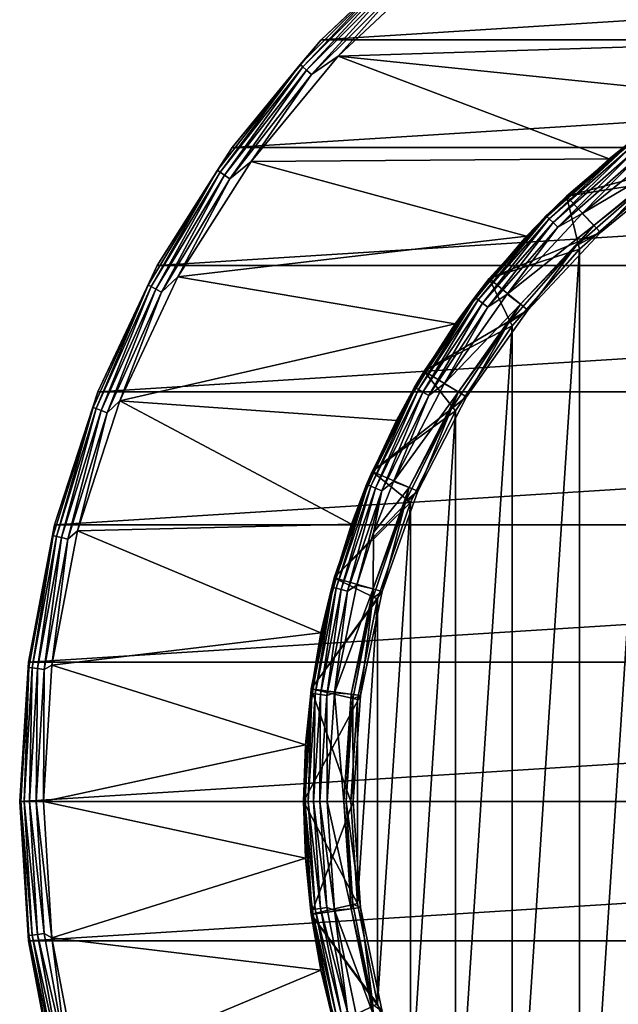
# Model space of a CAD drawing. Header units: metres. Extents: x -24 to 24, y -117 to 33.
# Tile 15 of 27: x -24 to -11, y -4 to 17. Entities that reach past the tile are written whole.
import ezdxf

# ---------------------------------------------------------------- set-up
doc = ezdxf.new("R2010")
doc.units = ezdxf.units.M
doc.layers.add('solid_ONO_BIDET_ASM_SW0002', color=7, linetype='CONTINUOUS')

msp = doc.modelspace()

# ---------------------------------------------------------------- linework, layer by layer
at = {"layer": 'solid_ONO_BIDET_ASM_SW0002'}
for points in [[(-17.130775, 16.086843, 152.5), (-17.130627, 16.086987, 156), (-14.979368, 18.107126, 156)], [(-17.130775, 16.086843, 152.5), (-14.979368, 18.107126, 156), (-14.97948, 18.107048, 152.5)], [(-15.567155, 17.571686, 152.34549), (-17.130775, 16.086843, 152.5), (-14.97948, 18.107048, 152.5)], [(14.979355, 18.107138, 156), (-14.979368, 18.107126, 156), (-17.130627, 16.086987, 156)], [(17.130611, 16.087004, 156), (14.979355, 18.107138, 156), (-17.130627, 16.086987, 156)], [(-16.766888, 15.743919, 152), (-14.661431, 17.72123, 152), (-6.972086, 16.051168, 152)], [(-15.353982, 17.331062, 152.024323), (-14.661431, 17.72123, 152), (-16.766888, 15.743919, 152)], [(-14.661431, 17.72123, 152), (-4.721495, 16.851038, 152), (-6.972086, 16.051168, 152)], [(-15.567155, 17.571686, 152.34549), (-17.571686, 15.567155, 152.34549), (-17.130775, 16.086843, 152.5)], [(-17.518457, 15.519999, 152.205978), (-17.571686, 15.567155, 152.34549), (-15.567155, 17.571686, 152.34549)], [(-15.519999, 17.518457, 152.205978), (-17.518457, 15.519999, 152.205978), (-15.567155, 17.571686, 152.34549)], [(-17.435539, 15.44654, 152.095306), (-17.518457, 15.519999, 152.205978), (-15.519999, 17.518457, 152.205978)], [(-15.44654, 17.435539, 152.095306), (-17.435539, 15.44654, 152.095306), (-15.519999, 17.518457, 152.205978)], [(-15.44654, 17.435539, 152.095306), (-17.331062, 15.353982, 152.024323), (-17.435539, 15.44654, 152.095306)], [(-15.44654, 17.435539, 152.095306), (-15.353982, 17.331062, 152.024323), (-17.331062, 15.353982, 152.024323)], [(-17.331062, 15.353982, 152.024323), (-15.353982, 17.331062, 152.024323), (-16.766888, 15.743919, 152)], [(-19.011908, 13.812942, 152.5), (-19.011744, 13.813151, 156), (-17.130775, 16.086843, 152.5)], [(-17.571686, 15.567155, 152.34549), (-19.011908, 13.812942, 152.5), (-17.130775, 16.086843, 152.5)], [(17.130611, 16.087004, 156), (-17.130627, 16.086987, 156), (-19.011744, 13.813151, 156)], [(19.011726, 13.813174, 156), (17.130611, 16.087004, 156), (-19.011744, 13.813151, 156)], [(-17.130775, 16.086843, 152.5), (-19.011744, 13.813151, 156), (-17.130627, 16.086987, 156)], [(-16.766888, 15.743919, 152), (-6.972086, 16.051168, 152), (-9.092795, 14.952293, 152)], [(-18.607922, 13.518314, 152), (-16.766888, 15.743919, 152), (-11.044117, 13.574883, 152)], [(-17.331062, 15.353982, 152.024323), (-16.766888, 15.743919, 152), (-18.607922, 13.518314, 152)], [(-16.766888, 15.743919, 152), (-9.092795, 14.952293, 152), (-11.044117, 13.574883, 152)], [(-17.571686, 15.567155, 152.34549), (-19.319981, 13.33562, 152.34549), (-19.011908, 13.812942, 152.5)], [(-19.261457, 13.295224, 152.205978), (-19.319981, 13.33562, 152.34549), (-17.571686, 15.567155, 152.34549)], [(-17.518457, 15.519999, 152.205978), (-19.261457, 13.295224, 152.205978), (-17.571686, 15.567155, 152.34549)], [(-19.170288, 13.232295, 152.095306), (-19.261457, 13.295224, 152.205978), (-17.518457, 15.519999, 152.205978)], [(-17.435539, 15.44654, 152.095306), (-19.170288, 13.232295, 152.095306), (-17.518457, 15.519999, 152.205978)], [(-17.435539, 15.44654, 152.095306), (-19.055418, 13.153006, 152.024323), (-19.170288, 13.232295, 152.095306)], [(-17.435539, 15.44654, 152.095306), (-17.331062, 15.353982, 152.024323), (-19.055418, 13.153006, 152.024323)], [(-19.055418, 13.153006, 152.024323), (-17.331062, 15.353982, 152.024323), (-18.607922, 13.518314, 152)], [(-11.044117, 13.574883, 152), (-9.092795, 14.952293, 152), (-10.653325, 13.883683, 57)], [(-10.091925, 14.29696, 0.5), (-11.944695, 12.789616, 0.5), (-10.653325, 13.883683, 57)], [(-10.638516, 13.864384, 0.34594), (-11.944695, 12.789616, 0.5), (-10.091925, 14.29696, 0.5)], [(-11.944694, 12.789617, -29.700001), (-10.09192, 14.296964, -29.700001), (-10.04463, 13.090258, -30.700001)], [(-11.944678, 12.78963, -1.7), (-10.09192, 14.296964, -29.700001), (-11.944694, 12.789617, -29.700001)], [(-11.944678, 12.78963, -1.7), (-10.091926, 14.296955, -1.7), (-10.09192, 14.296964, -29.700001)], [(-9.486062, 13.438689, -1.7), (-10.091926, 14.296955, -1.7), (-11.944678, 12.78963, -1.7)], [(-20.593212, 11.321201, 152.5), (-20.593058, 11.321466, 156), (-19.011908, 13.812942, 152.5)], [(-19.319981, 13.33562, 152.34549), (-20.593212, 11.321201, 152.5), (-19.011908, 13.812942, 152.5)], [(19.011726, 13.813174, 156), (-19.011744, 13.813151, 156), (-20.593058, 11.321466, 156)], [(20.593042, 11.321494, 156), (19.011726, 13.813174, 156), (-20.593058, 11.321466, 156)], [(-19.011908, 13.812942, 152.5), (-20.593058, 11.321466, 156), (-19.011744, 13.813151, 156)], [(-11.944695, 12.789616, 0.5), (-12.374369, 12.374369, 57), (-10.653325, 13.883683, 57)], [(-11.044117, 13.574883, 152), (-10.653325, 13.883683, 57), (-12.374369, 12.374369, 57)], [(-10.638516, 13.864384, 0.34594), (-12.357167, 12.357167, 0.34594), (-11.944695, 12.789616, 0.5)], [(-12.306976, 12.306976, 0.206362), (-12.357167, 12.357167, 0.34594), (-10.638516, 13.864384, 0.34594)], [(-10.595305, 13.808071, 0.206362), (-12.306976, 12.306976, 0.206362), (-10.638516, 13.864384, 0.34594)], [(-12.228719, 12.228719, 0.095584), (-12.306976, 12.306976, 0.206362), (-10.595305, 13.808071, 0.206362)], [(-10.527932, 13.720268, 0.095584), (-12.228719, 12.228719, 0.095584), (-10.595305, 13.808071, 0.206362)], [(-9.601727, 13.602549), (-11.610383, 12.417684), (-9.810049, 13.883907)], [(-10.443003, 13.609587, 0.024472), (-9.810049, 13.883907), (-11.610383, 12.417684)], [(-18.607922, 13.518314, 152), (-11.044117, 13.574883, 152), (-12.789704, 11.9446, 152)], [(-12.789704, 11.9446, 152), (-11.044117, 13.574883, 152), (-12.374369, 12.374369, 57)], [(-10.527932, 13.720268, 0.095584), (-12.13007, 12.13007, 0.024472), (-12.228719, 12.228719, 0.095584)], [(-10.527932, 13.720268, 0.095584), (-10.443003, 13.609587, 0.024472), (-12.13007, 12.13007, 0.024472)], [(-12.13007, 12.13007, 0.024472), (-10.443003, 13.609587, 0.024472), (-11.610383, 12.417684)], [(-9.601727, 13.602549), (-11.36451, 12.168419), (-11.610383, 12.417684)], [(-11.364522, 12.168407, -0.621486), (-11.36451, 12.168419), (-9.601727, 13.602549)], [(-11.364522, 12.168407, -0.621486), (-9.601727, 13.602549), (-9.601743, 13.602538, -0.621486)], [(-11.364522, 12.168407, -0.621486), (-9.601743, 13.602538, -0.621486), (-10.105093, 13.169214, -1.169989)], [(-19.319981, 13.33562, 152.34549), (-20.786549, 10.909622, 152.34549), (-20.593212, 11.321201, 152.5)], [(-20.723581, 10.876575, 152.205978), (-20.786549, 10.909622, 152.34549), (-19.319981, 13.33562, 152.34549)], [(-19.261457, 13.295224, 152.205978), (-20.723581, 10.876575, 152.205978), (-19.319981, 13.33562, 152.34549)], [(-20.155499, 11.07951, 152), (-18.607922, 13.518314, 152), (-12.789704, 11.9446, 152)], [(-19.055418, 13.153006, 152.024323), (-18.607922, 13.518314, 152), (-20.155499, 11.07951, 152)], [(-11.22761, 12.021834, -1.7), (-9.486062, 13.438689, -1.7), (-11.944678, 12.78963, -1.7)], [(-10.105093, 13.169214, -1.169989), (-9.486062, 13.438689, -1.7), (-11.22761, 12.021834, -1.7)], [(-20.625492, 10.825093, 152.095306), (-20.723581, 10.876575, 152.205978), (-19.261457, 13.295224, 152.205978)], [(-19.170288, 13.232295, 152.095306), (-20.625492, 10.825093, 152.095306), (-19.261457, 13.295224, 152.205978)], [(-19.170288, 13.232295, 152.095306), (-20.501902, 10.760228, 152.024323), (-20.625492, 10.825093, 152.095306)], [(-19.170288, 13.232295, 152.095306), (-19.055418, 13.153006, 152.024323), (-20.501902, 10.760228, 152.024323)], [(-20.501902, 10.760228, 152.024323), (-19.055418, 13.153006, 152.024323), (-20.155499, 11.07951, 152)], [(-11.737571, 11.737571, -1.169989), (-10.105093, 13.169214, -1.169989), (-11.22761, 12.021834, -1.7)], [(-11.364522, 12.168407, -0.621486), (-10.105093, 13.169214, -1.169989), (-11.737571, 11.737571, -1.169989)], [(-11.944694, 12.789617, -29.700001), (-10.04463, 13.090258, -30.700001), (-11.66725, 11.667249, -30.700001)], [(-11.66725, 11.667249, -30.700001), (-10.04463, 13.090258, -30.700001), (-11.667249, -11.66725, -30.700001)], [(-10.04463, 13.090258, -30.700001), (-10.04463, -13.090258, -30.700001), (-11.667249, -11.66725, -30.700001)], [(-13.57496, 11.044024, -29.700001), (-11.944694, 12.789617, -29.700001), (-11.66725, 11.667249, -30.700001)], [(-13.574923, 11.044072, -1.7), (-11.944694, 12.789617, -29.700001), (-13.57496, 11.044024, -29.700001)], [(-11.944695, 12.789616, 0.5), (-13.574958, 11.044026, 0.5), (-12.374369, 12.374369, 57)], [(-12.357167, 12.357167, 0.34594), (-13.574958, 11.044026, 0.5), (-11.944695, 12.789616, 0.5)], [(-13.574923, 11.044072, -1.7), (-11.944678, 12.78963, -1.7), (-11.944694, 12.789617, -29.700001)], [(-11.22761, 12.021834, -1.7), (-11.944678, 12.78963, -1.7), (-13.574923, 11.044072, -1.7)], [(-13.574958, 11.044026, 0.5), (-13.883683, 10.653325, 57), (-12.374369, 12.374369, 57)], [(-12.789704, 11.9446, 152), (-12.374369, 12.374369, 57), (-13.883683, 10.653325, 57)], [(-12.357167, 12.357167, 0.34594), (-13.864384, 10.638516, 0.34594), (-13.574958, 11.044026, 0.5)], [(-13.808071, 10.595305, 0.206362), (-13.864384, 10.638516, 0.34594), (-12.357167, 12.357167, 0.34594)], [(-12.306976, 12.306976, 0.206362), (-13.808071, 10.595305, 0.206362), (-12.357167, 12.357167, 0.34594)], [(-13.720268, 10.527932, 0.095584), (-13.808071, 10.595305, 0.206362), (-12.306976, 12.306976, 0.206362)], [(-12.228719, 12.228719, 0.095584), (-13.720268, 10.527932, 0.095584), (-12.306976, 12.306976, 0.206362)], [(-11.36451, 12.168419), (-13.1944, 10.719487), (-11.610383, 12.417684)], [(-12.13007, 12.13007, 0.024472), (-11.610383, 12.417684), (-13.1944, 10.719487)], [(-12.228719, 12.228719, 0.095584), (-13.609587, 10.443003, 0.024472), (-13.720268, 10.527932, 0.095584)], [(-12.228719, 12.228719, 0.095584), (-12.13007, 12.13007, 0.024472), (-13.609587, 10.443003, 0.024472)], [(-13.609587, 10.443003, 0.024472), (-12.13007, 12.13007, 0.024472), (-13.1944, 10.719487)], [(-11.36451, 12.168419), (-12.915593, 10.507614), (-13.1944, 10.719487)], [(-12.915602, 10.507604, -0.621486), (-12.915593, 10.507614), (-11.36451, 12.168419)], [(-12.915602, 10.507604, -0.621486), (-11.36451, 12.168419), (-11.364522, 12.168407, -0.621486)], [(-12.915602, 10.507604, -0.621486), (-11.364522, 12.168407, -0.621486), (-11.737571, 11.737571, -1.169989)], [(-20.155499, 11.07951, 152), (-12.789704, 11.9446, 152), (-14.29704, 10.091811, 152)], [(-14.29704, 10.091811, 152), (-12.789704, 11.9446, 152), (-13.883683, 10.653325, 57)], [(-12.760008, 10.381037, -1.7), (-11.22761, 12.021834, -1.7), (-13.574923, 11.044072, -1.7)], [(-11.737571, 11.737571, -1.169989), (-11.22761, 12.021834, -1.7), (-12.760008, 10.381037, -1.7)], [(-13.57496, 11.044024, -29.700001), (-11.66725, 11.667249, -30.700001), (-13.090258, 10.04463, -30.700001)], [(-13.169214, 10.105093, -1.169989), (-11.737571, 11.737571, -1.169989), (-12.760008, 10.381037, -1.7)], [(-12.915602, 10.507604, -0.621486), (-11.737571, 11.737571, -1.169989), (-13.169214, 10.105093, -1.169989)], [(-11.66725, 11.667249, -30.700001), (-11.667249, -11.66725, -30.700001), (-13.090258, -10.04463, -30.700001)], [(-13.090258, 10.04463, -30.700001), (-11.66725, 11.667249, -30.700001), (-13.090258, -10.04463, -30.700001)], [(-21.849751, 8.650919, 152.5), (-21.849628, 8.651215, 156), (-20.593212, 11.321201, 152.5)], [(-20.786549, 10.909622, 152.34549), (-21.849751, 8.650919, 152.5), (-20.593212, 11.321201, 152.5)], [(20.593042, 11.321494, 156), (-20.593058, 11.321466, 156), (-21.849628, 8.651215, 156)], [(21.849617, 8.651243, 156), (20.593042, 11.321494, 156), (-21.849628, 8.651215, 156)], [(-20.593212, 11.321201, 152.5), (-21.849628, 8.651215, 156), (-20.593058, 11.321466, 156)], [(-21.385212, 8.465958, 152), (-20.155499, 11.07951, 152), (-14.29704, 10.091811, 152)], [(-20.501902, 10.760228, 152.024323), (-20.155499, 11.07951, 152), (-21.385212, 8.465958, 152)], [(-14.95235, 9.092703, -29.700001), (-13.57496, 11.044024, -29.700001), (-13.090258, 10.04463, -30.700001)], [(-14.9523, 9.092789, -1.7), (-13.57496, 11.044024, -29.700001), (-14.95235, 9.092703, -29.700001)], [(-13.574958, 11.044026, 0.5), (-14.952347, 9.092708, 0.5), (-13.883683, 10.653325, 57)], [(-13.864384, 10.638516, 0.34594), (-14.952347, 9.092708, 0.5), (-13.574958, 11.044026, 0.5)], [(-14.9523, 9.092789, -1.7), (-13.574923, 11.044072, -1.7), (-13.57496, 11.044024, -29.700001)], [(-12.760008, 10.381037, -1.7), (-13.574923, 11.044072, -1.7), (-14.9523, 9.092789, -1.7)], [(-20.786549, 10.909622, 152.34549), (-21.950001, 8.324537, 152.34549), (-21.849751, 8.650919, 152.5)], [(-21.883509, 8.29932, 152.205978), (-21.950001, 8.324537, 152.34549), (-20.786549, 10.909622, 152.34549)], [(-20.723581, 10.876575, 152.205978), (-21.883509, 8.29932, 152.205978), (-20.786549, 10.909622, 152.34549)], [(-21.77993, 8.260038, 152.095306), (-21.883509, 8.29932, 152.205978), (-20.723581, 10.876575, 152.205978)], [(-20.625492, 10.825093, 152.095306), (-21.77993, 8.260038, 152.095306), (-20.723581, 10.876575, 152.205978)], [(-20.625492, 10.825093, 152.095306), (-21.649422, 8.210543, 152.024323), (-21.77993, 8.260038, 152.095306)], [(-20.625492, 10.825093, 152.095306), (-20.501902, 10.760228, 152.024323), (-21.649422, 8.210543, 152.024323)], [(-21.649422, 8.210543, 152.024323), (-20.501902, 10.760228, 152.024323), (-21.385212, 8.465958, 152)], [(-14.952347, 9.092708, 0.5), (-15.155444, 8.75, 57), (-13.883683, 10.653325, 57)], [(-14.29704, 10.091811, 152), (-13.883683, 10.653325, 57), (-15.155444, 8.75, 57)], [(-13.864384, 10.638516, 0.34594), (-15.134377, 8.737837, 0.34594), (-14.952347, 9.092708, 0.5)], [(-15.072906, 8.702347, 0.206362), (-15.134377, 8.737837, 0.34594), (-13.864384, 10.638516, 0.34594)], [(-13.808071, 10.595305, 0.206362), (-15.072906, 8.702347, 0.206362), (-13.864384, 10.638516, 0.34594)], [(-12.915593, 10.507614), (-14.532031, 8.821552), (-13.1944, 10.719487)], [(-13.609587, 10.443003, 0.024472), (-13.1944, 10.719487), (-14.532031, 8.821552)], [(-14.97706, 8.64701, 0.095584), (-15.072906, 8.702347, 0.206362), (-13.808071, 10.595305, 0.206362)], [(-13.720268, 10.527932, 0.095584), (-14.97706, 8.64701, 0.095584), (-13.808071, 10.595305, 0.206362)], [(-13.720268, 10.527932, 0.095584), (-14.85624, 8.577254, 0.024472), (-14.97706, 8.64701, 0.095584)], [(-13.720268, 10.527932, 0.095584), (-13.609587, 10.443003, 0.024472), (-14.85624, 8.577254, 0.024472)], [(-14.85624, 8.577254, 0.024472), (-13.609587, 10.443003, 0.024472), (-14.532031, 8.821552)], [(-12.915593, 10.507614), (-14.226083, 8.651073), (-14.532031, 8.821552)], [(-14.226089, 8.651064, -0.621486), (-14.226083, 8.651073), (-12.915593, 10.507614)], [(-14.226089, 8.651064, -0.621486), (-12.915593, 10.507614), (-12.915602, 10.507604, -0.621486)], [(-14.226089, 8.651064, -0.621486), (-12.915602, 10.507604, -0.621486), (-13.169214, 10.105093, -1.169989)], [(-14.054712, 8.54686, -1.7), (-12.760008, 10.381037, -1.7), (-14.9523, 9.092789, -1.7)], [(-13.169214, 10.105093, -1.169989), (-12.760008, 10.381037, -1.7), (-14.054712, 8.54686, -1.7)], [(-21.385212, 8.465958, 152), (-14.29704, 10.091811, 152), (-15.538046, 8.051034, 152)], [(-15.538046, 8.051034, 152), (-14.29704, 10.091811, 152), (-15.155444, 8.75, 57)], [(-14.95235, 9.092703, -29.700001), (-13.090258, 10.04463, -30.700001), (-14.28932, 8.250144, -30.700001)], [(-14.375529, 8.299716, -1.169989), (-13.169214, 10.105093, -1.169989), (-14.054712, 8.54686, -1.7)], [(-14.226089, 8.651064, -0.621486), (-13.169214, 10.105093, -1.169989), (-14.375529, 8.299716, -1.169989)], [(-13.090258, 10.04463, -30.700001), (-13.090258, -10.04463, -30.700001), (-14.28932, -8.250145, -30.700001)], [(-14.28932, 8.250144, -30.700001), (-13.090258, 10.04463, -30.700001), (-14.28932, -8.250145, -30.700001)], [(-16.051205, 6.972003, -29.700001), (-14.95235, 9.092703, -29.700001), (-14.28932, 8.250144, -30.700001)], [(-16.051153, 6.972127, -1.7), (-14.95235, 9.092703, -29.700001), (-16.051205, 6.972003, -29.700001)], [(-14.952347, 9.092708, 0.5), (-16.051201, 6.97201, 0.5), (-15.155444, 8.75, 57)], [(-15.134377, 8.737837, 0.34594), (-16.051201, 6.97201, 0.5), (-14.952347, 9.092708, 0.5)], [(-16.051153, 6.972127, -1.7), (-14.9523, 9.092789, -1.7), (-14.95235, 9.092703, -29.700001)], [(-14.054712, 8.54686, -1.7), (-14.9523, 9.092789, -1.7), (-16.051153, 6.972127, -1.7)], [(-16.051201, 6.97201, 0.5), (-16.167892, 6.69696, 57), (-15.155444, 8.75, 57)], [(-15.538046, 8.051034, 152), (-15.155444, 8.75, 57), (-16.167892, 6.69696, 57)], [(-15.134377, 8.737837, 0.34594), (-16.145418, 6.687651, 0.34594), (-16.051201, 6.97201, 0.5)], [(-16.07984, 6.660488, 0.206362), (-16.145418, 6.687651, 0.34594), (-15.134377, 8.737837, 0.34594)], [(-15.072906, 8.702347, 0.206362), (-16.07984, 6.660488, 0.206362), (-15.134377, 8.737837, 0.34594)], [(-14.226083, 8.651073), (-15.59805, 6.760217), (-14.532031, 8.821552)], [(-14.85624, 8.577254, 0.024472), (-14.532031, 8.821552), (-15.59805, 6.760217)], [(-22.761705, 5.844207, 152.5), (-22.761635, 5.844472, 156), (-21.849751, 8.650919, 152.5)], [(-21.950001, 8.324537, 152.34549), (-22.761705, 5.844207, 152.5), (-21.849751, 8.650919, 152.5)], [(21.849617, 8.651243, 156), (-21.849628, 8.651215, 156), (-22.761635, 5.844472, 156)], [(22.761629, 5.844496, 156), (21.849617, 8.651243, 156), (-22.761635, 5.844472, 156)], [(-21.849751, 8.650919, 152.5), (-22.761635, 5.844472, 156), (-21.849628, 8.651215, 156)], [(-15.977591, 6.618135, 0.095584), (-16.07984, 6.660488, 0.206362), (-15.072906, 8.702347, 0.206362)], [(-15.087603, 6.553471, -1.7), (-14.054712, 8.54686, -1.7), (-16.051153, 6.972127, -1.7)], [(-14.97706, 8.64701, 0.095584), (-15.977591, 6.618135, 0.095584), (-15.072906, 8.702347, 0.206362)], [(-14.97706, 8.64701, 0.095584), (-15.8487, 6.564746, 0.024472), (-15.977591, 6.618135, 0.095584)], [(-14.97706, 8.64701, 0.095584), (-14.85624, 8.577254, 0.024472), (-15.8487, 6.564746, 0.024472)], [(-15.8487, 6.564746, 0.024472), (-14.85624, 8.577254, 0.024472), (-15.59805, 6.760217)], [(-14.226083, 8.651073), (-15.271568, 6.633378), (-15.59805, 6.760217)], [(-15.271571, 6.633371, -0.621486), (-15.271568, 6.633378), (-14.226083, 8.651073)], [(-15.271571, 6.633371, -0.621486), (-14.226083, 8.651073), (-14.226089, 8.651064, -0.621486)], [(-15.271571, 6.633371, -0.621486), (-14.226089, 8.651064, -0.621486), (-14.375529, 8.299716, -1.169989)], [(-14.375529, 8.299716, -1.169989), (-14.054712, 8.54686, -1.7), (-15.087603, 6.553471, -1.7)], [(-21.950001, 8.324537, 152.34549), (-22.793371, 5.618062, 152.34549), (-22.761705, 5.844207, 152.5)], [(-22.724327, 5.601043, 152.205978), (-22.793371, 5.618062, 152.34549), (-21.950001, 8.324537, 152.34549)], [(-21.883509, 8.29932, 152.205978), (-22.724327, 5.601043, 152.205978), (-21.950001, 8.324537, 152.34549)], [(-22.277666, 5.718869, 152), (-21.385212, 8.465958, 152), (-16.489605, 5.860282, 152)], [(-21.649422, 8.210543, 152.024323), (-21.385212, 8.465958, 152), (-22.277666, 5.718869, 152)], [(-21.385212, 8.465958, 152), (-15.538046, 8.051034, 152), (-16.489605, 5.860282, 152)], [(-22.616768, 5.574533, 152.095306), (-22.724327, 5.601043, 152.205978), (-21.883509, 8.29932, 152.205978)], [(-21.77993, 8.260038, 152.095306), (-22.616768, 5.574533, 152.095306), (-21.883509, 8.29932, 152.205978)], [(-21.77993, 8.260038, 152.095306), (-22.481245, 5.541129, 152.024323), (-22.616768, 5.574533, 152.095306)], [(-21.77993, 8.260038, 152.095306), (-21.649422, 8.210543, 152.024323), (-22.481245, 5.541129, 152.024323)], [(-22.481245, 5.541129, 152.024323), (-21.649422, 8.210543, 152.024323), (-22.277666, 5.718869, 152)], [(-16.051205, 6.972003, -29.700001), (-14.28932, 8.250144, -30.700001), (-15.24392, 6.314473, -30.700001)], [(-15.335875, 6.352327, -1.169989), (-14.375529, 8.299716, -1.169989), (-15.087603, 6.553471, -1.7)], [(-15.271571, 6.633371, -0.621486), (-14.375529, 8.299716, -1.169989), (-15.335875, 6.352327, -1.169989)], [(-14.28932, 8.250144, -30.700001), (-14.28932, -8.250145, -30.700001), (-15.24392, -6.314474, -30.700001)], [(-15.24392, 6.314473, -30.700001), (-14.28932, 8.250144, -30.700001), (-15.24392, -6.314474, -30.700001)], [(-16.489605, 5.860282, 152), (-15.538046, 8.051034, 152), (-16.167892, 6.69696, 57)], [(-16.851057, 4.721431, -29.700001), (-16.051205, 6.972003, -29.700001), (-15.24392, 6.314473, -30.700001)], [(-16.851021, 4.721559, -1.7), (-16.051205, 6.972003, -29.700001), (-16.851057, 4.721431, -29.700001)], [(-16.051201, 6.97201, 0.5), (-16.851055, 4.721437, 0.5), (-16.167892, 6.69696, 57)], [(-16.145418, 6.687651, 0.34594), (-16.851055, 4.721437, 0.5), (-16.051201, 6.97201, 0.5)], [(-16.851021, 4.721559, -1.7), (-16.051153, 6.972127, -1.7), (-16.051205, 6.972003, -29.700001)], [(-15.087603, 6.553471, -1.7), (-16.051153, 6.972127, -1.7), (-16.851021, 4.721559, -1.7)], [(-16.851055, 4.721437, 0.5), (-16.903702, 4.529333, 57), (-16.167892, 6.69696, 57)], [(-16.489605, 5.860282, 152), (-16.167892, 6.69696, 57), (-16.903702, 4.529333, 57)], [(-16.145418, 6.687651, 0.34594), (-16.880205, 4.523037, 0.34594), (-16.851055, 4.721437, 0.5)], [(-16.811642, 4.504666, 0.206362), (-16.880205, 4.523037, 0.34594), (-16.145418, 6.687651, 0.34594)], [(-16.07984, 6.660488, 0.206362), (-16.811642, 4.504666, 0.206362), (-16.145418, 6.687651, 0.34594)], [(-16.704741, 4.476022, 0.095584), (-16.811642, 4.504666, 0.206362), (-16.07984, 6.660488, 0.206362)], [(-15.977591, 6.618135, 0.095584), (-16.704741, 4.476022, 0.095584), (-16.07984, 6.660488, 0.206362)], [(-15.271568, 6.633378), (-16.023424, 5.678837), (-15.59805, 6.760217)], [(-15.8487, 6.564746, 0.024472), (-15.59805, 6.760217), (-16.023424, 5.678837)], [(-15.83944, 4.438003, -1.7), (-15.087603, 6.553471, -1.7), (-16.851021, 4.721559, -1.7)], [(-15.977591, 6.618135, 0.095584), (-16.569983, 4.439913, 0.024472), (-16.704741, 4.476022, 0.095584)], [(-15.977591, 6.618135, 0.095584), (-15.8487, 6.564746, 0.024472), (-16.569983, 4.439913, 0.024472)], [(-16.569983, 4.439913, 0.024472), (-15.8487, 6.564746, 0.024472), (-16.374159, 4.570176)], [(-15.8487, 6.564746, 0.024472), (-16.023424, 5.678837), (-16.374159, 4.570176)], [(-15.271568, 6.633378), (-16.032574, 4.492116), (-16.023424, 5.678837)], [(-16.032574, 4.492111, -0.621486), (-16.032574, 4.492116), (-15.271568, 6.633378)], [(-16.032574, 4.492111, -0.621486), (-15.271568, 6.633378), (-15.271571, 6.633371, -0.621486)], [(-16.032574, 4.492111, -0.621486), (-15.271571, 6.633371, -0.621486), (-15.335875, 6.352327, -1.169989)], [(-15.335875, 6.352327, -1.169989), (-15.087603, 6.553471, -1.7), (-15.83944, 4.438003, -1.7)], [(-16.851057, 4.721431, -29.700001), (-15.24392, 6.314473, -30.700001), (-15.937717, 4.270714, -30.700001)], [(-16.033819, 4.296249, -1.169989), (-15.335875, 6.352327, -1.169989), (-15.83944, 4.438003, -1.7)], [(-16.032574, 4.492111, -0.621486), (-15.335875, 6.352327, -1.169989), (-16.033819, 4.296249, -1.169989)], [(-15.24392, 6.314473, -30.700001), (-15.24392, -6.314474, -30.700001), (-15.937717, -4.270714, -30.700001)], [(-15.937717, 4.270714, -30.700001), (-15.24392, 6.314473, -30.700001), (-15.937717, -4.270714, -30.700001)], [(-23.314695, 2.945328, 152.5), (-23.314674, 2.945495, 156), (-22.761705, 5.844207, 152.5)], [(-22.793371, 5.618062, 152.34549), (-23.314695, 2.945328, 152.5), (-22.761705, 5.844207, 152.5)], [(22.761629, 5.844496, 156), (-22.761635, 5.844472, 156), (-23.314674, 2.945495, 156)], [(23.314672, 2.945508, 156), (22.761629, 5.844496, 156), (-23.314674, 2.945495, 156)], [(-22.761705, 5.844207, 152.5), (-23.314674, 2.945495, 156), (-22.761635, 5.844472, 156)], [(-22.277666, 5.718869, 152), (-16.489605, 5.860282, 152), (-17.133995, 3.560367, 152)], [(-17.133995, 3.560367, 152), (-16.489605, 5.860282, 152), (-16.903702, 4.529333, 57)], [(-22.793371, 5.618062, 152.34549), (-23.304365, 2.829662, 152.34549), (-23.314695, 2.945328, 152.5)], [(-23.233772, 2.821091, 152.205978), (-23.304365, 2.829662, 152.34549), (-22.793371, 5.618062, 152.34549)], [(-22.724327, 5.601043, 152.205978), (-23.233772, 2.821091, 152.205978), (-22.793371, 5.618062, 152.34549)], [(-22.818769, 2.881611, 152), (-22.277666, 5.718869, 152), (-17.133995, 3.560367, 152)], [(-22.481245, 5.541129, 152.024323), (-22.277666, 5.718869, 152), (-22.818769, 2.881611, 152)], [(-16.032574, 4.492116), (-16.374159, 4.570176), (-16.023424, 5.678837)], [(-23.123802, 2.807738, 152.095306), (-23.233772, 2.821091, 152.205978), (-22.724327, 5.601043, 152.205978)], [(-22.616768, 5.574533, 152.095306), (-23.123802, 2.807738, 152.095306), (-22.724327, 5.601043, 152.205978)], [(-22.616768, 5.574533, 152.095306), (-22.985241, 2.790914, 152.024323), (-23.123802, 2.807738, 152.095306)], [(-22.616768, 5.574533, 152.095306), (-22.481245, 5.541129, 152.024323), (-22.985241, 2.790914, 152.024323)], [(-22.985241, 2.790914, 152.024323), (-22.481245, 5.541129, 152.024323), (-22.818769, 2.881611, 152)], [(-17.337006, 2.382909, -29.700001), (-16.851057, 4.721431, -29.700001), (-15.937717, 4.270714, -30.700001)], [(-17.336994, 2.382996, -1.7), (-16.851057, 4.721431, -29.700001), (-17.337006, 2.382909, -29.700001)], [(-16.851055, 4.721437, 0.5), (-17.337004, 2.382913, 0.5), (-16.903702, 4.529333, 57)], [(-16.880205, 4.523037, 0.34594), (-17.337004, 2.382913, 0.5), (-16.851055, 4.721437, 0.5)], [(-17.336994, 2.382996, -1.7), (-16.851021, 4.721559, -1.7), (-16.851057, 4.721431, -29.700001)], [(-15.83944, 4.438003, -1.7), (-16.851021, 4.721559, -1.7), (-17.336994, 2.382996, -1.7)], [(-17.337004, 2.382913, 0.5), (-17.350285, 2.284208, 57), (-16.903702, 4.529333, 57)], [(-17.133995, 3.560367, 152), (-16.903702, 4.529333, 57), (-17.350285, 2.284208, 57)], [(-16.880205, 4.523037, 0.34594), (-17.326166, 2.281033, 0.34594), (-17.337004, 2.382913, 0.5)], [(-16.296219, 2.239864, -1.7), (-15.83944, 4.438003, -1.7), (-17.336994, 2.382996, -1.7)], [(-17.255793, 2.271768, 0.206362), (-17.326166, 2.281033, 0.34594), (-16.880205, 4.523037, 0.34594)], [(-16.811642, 4.504666, 0.206362), (-17.255793, 2.271768, 0.206362), (-16.880205, 4.523037, 0.34594)], [(-17.146067, 2.257323, 0.095584), (-17.255793, 2.271768, 0.206362), (-16.811642, 4.504666, 0.206362)], [(-16.704741, 4.476022, 0.095584), (-17.146067, 2.257323, 0.095584), (-16.811642, 4.504666, 0.206362)], [(-16.704741, 4.476022, 0.095584), (-17.00775, 2.239113, 0.024472), (-17.146067, 2.257323, 0.095584)], [(-16.704741, 4.476022, 0.095584), (-16.569983, 4.439913, 0.024472), (-17.00775, 2.239113, 0.024472)], [(-17.00775, 2.239113, 0.024472), (-16.569983, 4.439913, 0.024472), (-16.843969, 2.298051)], [(-16.032574, 4.492116), (-16.843969, 2.298051), (-16.374159, 4.570176)], [(-16.569983, 4.439913, 0.024472), (-16.374159, 4.570176), (-16.843969, 2.298051)], [(-16.032574, 4.492116), (-16.494921, 2.267175), (-16.843969, 2.298051)], [(-16.494921, 2.267172, -0.621486), (-16.494921, 2.267175), (-16.032574, 4.492116)], [(-16.494921, 2.267172, -0.621486), (-16.032574, 4.492116), (-16.032574, 4.492111, -0.621486)], [(-16.494921, 2.267172, -0.621486), (-16.032574, 4.492111, -0.621486), (-16.033819, 4.296249, -1.169989)], [(-16.033819, 4.296249, -1.169989), (-15.83944, 4.438003, -1.7), (-16.296219, 2.239864, -1.7)], [(-17.337006, 2.382909, -29.700001), (-15.937717, 4.270714, -30.700001), (-16.35882, 2.153818, -30.700001)], [(-16.494921, 2.267172, -0.621486), (-16.033819, 4.296249, -1.169989), (-16.45742, 2.166661, -1.169989)], [(-16.45742, 2.166661, -1.169989), (-16.033819, 4.296249, -1.169989), (-16.296219, 2.239864, -1.7)], [(-15.937717, 4.270714, -30.700001), (-15.937717, -4.270714, -30.700001), (-16.35882, -2.153818, -30.700001)], [(-16.35882, 2.153818, -30.700001), (-15.937717, 4.270714, -30.700001), (-16.35882, -2.153818, -30.700001)], [(-22.818769, 2.881611, 152), (-17.133995, 3.560367, 152), (-17.459211, 1.194132, 152)], [(-17.459211, 1.194132, 152), (-17.133995, 3.560367, 152), (-17.350285, 2.284208, 57)], [(23.314672, 2.945508, 156), (-23.5, 0, 156), (23.5, 0, 156)], [(23.314672, 2.945508, 156), (-23.314674, 2.945495, 156), (-23.5, 0, 156)], [(-23.5, 0, 152.5), (-23.5, 0, 156), (-23.314674, 2.945495, 156)], [(-23.314695, 2.945328, 152.5), (-23.5, 0, 152.5), (-23.314674, 2.945495, 156)], [(-23.314695, 2.945328, 152.5), (-23.475529, 0, 152.34549), (-23.5, 0, 152.5)], [(-23.304365, 2.829662, 152.34549), (-23.475529, 0, 152.34549), (-23.314695, 2.945328, 152.5)], [(-23.304365, 2.829662, 152.34549), (-23.404417, 0, 152.205978), (-23.475529, 0, 152.34549)], [(-23.233772, 2.821091, 152.205978), (-23.404417, 0, 152.205978), (-23.304365, 2.829662, 152.34549)], [(-23.233772, 2.821091, 152.205978), (-23.293638, 0, 152.095306), (-23.404417, 0, 152.205978)], [(-23.123802, 2.807738, 152.095306), (-23.293638, 0, 152.095306), (-23.233772, 2.821091, 152.205978)], [(-23.123802, 2.807738, 152.095306), (-23.15406, 0, 152.024323), (-23.293638, 0, 152.095306)], [(-23.123802, 2.807738, 152.095306), (-22.985241, 2.790914, 152.024323), (-23.15406, 0, 152.024323)], [(-22.985241, 2.790914, 152.024323), (-23, 0, 152), (-23.15406, 0, 152.024323)], [(-22.818769, 2.881611, 152), (-17.459211, 1.194132, 152), (-23, 0, 152)], [(-22.985241, 2.790914, 152.024323), (-22.818769, 2.881611, 152), (-23, 0, 152)], [(-17.336994, 2.382996, -1.7), (-17.337006, 2.382909, -29.700001), (-17.5, 0, -29.700001)], [(-17.5, 0, -1.7), (-17.336994, 2.382996, -1.7), (-17.5, 0, -29.700001)], [(-16.296219, 2.239864, -1.7), (-17.336994, 2.382996, -1.7), (-17.5, 0, -1.7)], [(-17.337004, 2.382913, 0.5), (-17.5, 0, 0.5), (-17.350285, 2.284208, 57)], [(-17.475674, 0, 0.34594), (-17.5, 0, 0.5), (-17.337004, 2.382913, 0.5)], [(-17.337006, 2.382909, -29.700001), (-16.5, 0, -30.700001), (-17.5, 0, -29.700001)], [(-17.326166, 2.281033, 0.34594), (-17.475674, 0, 0.34594), (-17.337004, 2.382913, 0.5)], [(-17.337006, 2.382909, -29.700001), (-16.35882, 2.153818, -30.700001), (-16.5, 0, -30.700001)], [(-17.00775, 2.239113, 0.024472), (-16.843969, 2.298051), (-17, 0)], [(-16.65, 0), (-17, 0), (-16.843969, 2.298051)], [(-16.494921, 2.267175), (-16.65, 0), (-16.843969, 2.298051)], [(-17.5, 0, 0.5), (-17.5, 0, 57), (-17.350285, 2.284208, 57)], [(-17.459211, 1.194132, 152), (-17.350285, 2.284208, 57), (-17.5, 0, 57)], [(-16.44943, 0, -1.7), (-16.296219, 2.239864, -1.7), (-17.5, 0, -1.7)], [(-17.326166, 2.281033, 0.34594), (-17.404694, 0, 0.206362), (-17.475674, 0, 0.34594)], [(-17.255793, 2.271768, 0.206362), (-17.404694, 0, 0.206362), (-17.326166, 2.281033, 0.34594)], [(-17.255793, 2.271768, 0.206362), (-17.29402, 0, 0.095584), (-17.404694, 0, 0.206362)], [(-17.146067, 2.257323, 0.095584), (-17.29402, 0, 0.095584), (-17.255793, 2.271768, 0.206362)], [(-17.146067, 2.257323, 0.095584), (-17.154509, 0, 0.024472), (-17.29402, 0, 0.095584)], [(-17.146067, 2.257323, 0.095584), (-17.00775, 2.239113, 0.024472), (-17.154509, 0, 0.024472)], [(-17.00775, 2.239113, 0.024472), (-17, 0), (-17.154509, 0, 0.024472)], [(-16.65, 0, -0.621486), (-16.65, 0), (-16.494921, 2.267175)], [(-16.494921, 2.267172, -0.621486), (-16.65, 0, -0.621486), (-16.494921, 2.267175)], [(-16.494921, 2.267172, -0.621486), (-16.599432, 0, -1.169989), (-16.65, 0, -0.621486)], [(-16.494921, 2.267172, -0.621486), (-16.45742, 2.166661, -1.169989), (-16.599432, 0, -1.169989)], [(-16.45742, 2.166661, -1.169989), (-16.44943, 0, -1.7), (-16.599432, 0, -1.169989)], [(-16.35882, 2.153818, -30.700001), (-16.35882, -2.153818, -30.700001), (-16.5, 0, -30.700001)], [(-16.45742, 2.166661, -1.169989), (-16.296219, 2.239864, -1.7), (-16.44943, 0, -1.7)], [(-23, 0, 152), (-17.459211, 1.194132, 152), (-17.459196, -1.194347, 152)], [(-17.459196, -1.194347, 152), (-17.459211, 1.194132, 152), (-17.5, 0, 57)], [(-23.5, 0, 156), (-23.314672, -2.945508, 156), (23.5, 0, 156)], [(-23.5, 0, 152.5), (-23.314688, -2.945398, 152.5), (-23.5, 0, 156)], [(-23.304365, -2.829662, 152.34549), (-23.314688, -2.945398, 152.5), (-23.5, 0, 152.5)], [(-23.475529, 0, 152.34549), (-23.304365, -2.829662, 152.34549), (-23.5, 0, 152.5)], [(-23.314672, -2.945508, 156), (23.314674, -2.945495, 156), (23.5, 0, 156)], [(-17.5, 0, -29.700001), (-16.5, 0, -30.700001), (-16.35882, -2.153818, -30.700001)], [(-17.337006, -2.382909, -29.700001), (-17.5, 0, -29.700001), (-16.35882, -2.153818, -30.700001)], [(-17.5, 0, -1.7), (-17.5, 0, -29.700001), (-17.337006, -2.382909, -29.700001)], [(-16.65, 0), (-16.494921, -2.267175), (-17, 0)], [(-16.494913, -2.267231, -0.621486), (-16.494921, -2.267175), (-16.65, 0)], [(-16.65, 0, -0.621486), (-16.494913, -2.267231, -0.621486), (-16.65, 0)], [(-16.45742, -2.166661, -1.169989), (-16.494913, -2.267231, -0.621486), (-16.65, 0, -0.621486)], [(-16.45742, -2.166661, -1.169989), (-16.65, 0, -0.621486), (-16.599432, 0, -1.169989)], [(-23.314688, -2.945398, 152.5), (-23.314672, -2.945508, 156), (-23.5, 0, 156)], [(-23.233772, -2.821091, 152.205978), (-23.304365, -2.829662, 152.34549), (-23.475529, 0, 152.34549)], [(-23.233772, -2.821091, 152.205978), (-23.475529, 0, 152.34549), (-23.404417, 0, 152.205978)], [(-23.123802, -2.807738, 152.095306), (-23.233772, -2.821091, 152.205978), (-23.404417, 0, 152.205978)], [(-23.123802, -2.807738, 152.095306), (-23.404417, 0, 152.205978), (-23.293638, 0, 152.095306)], [(-23.293638, 0, 152.095306), (-23.15406, 0, 152.024323), (-22.985241, -2.790914, 152.024323)], [(-23.123802, -2.807738, 152.095306), (-23.293638, 0, 152.095306), (-22.985241, -2.790914, 152.024323)], [(-23.15406, 0, 152.024323), (-23, 0, 152), (-22.81864, -2.882647, 152)], [(-22.985241, -2.790914, 152.024323), (-23.15406, 0, 152.024323), (-22.81864, -2.882647, 152)], [(-23, 0, 152), (-17.459196, -1.194347, 152), (-22.81864, -2.882647, 152)], [(-17.336994, -2.382993, 0.5), (-17.5, 0, 57), (-17.5, 0, 0.5)], [(-17.459196, -1.194347, 152), (-17.5, 0, 57), (-17.336994, -2.382993, 0.5)], [(-17.326166, -2.281033, 0.34594), (-17.336994, -2.382993, 0.5), (-17.5, 0, 0.5)], [(-17.475674, 0, 0.34594), (-17.326166, -2.281033, 0.34594), (-17.5, 0, 0.5)], [(-17.336992, -2.383008, -1.7), (-17.5, 0, -1.7), (-17.337006, -2.382909, -29.700001)], [(-16.44943, 0, -1.7), (-17.5, 0, -1.7), (-17.336992, -2.383008, -1.7)], [(-17.255793, -2.271768, 0.206362), (-17.326166, -2.281033, 0.34594), (-17.475674, 0, 0.34594)], [(-17.255793, -2.271768, 0.206362), (-17.475674, 0, 0.34594), (-17.404694, 0, 0.206362)], [(-17.146067, -2.257323, 0.095584), (-17.255793, -2.271768, 0.206362), (-17.404694, 0, 0.206362)], [(-17.146067, -2.257323, 0.095584), (-17.404694, 0, 0.206362), (-17.29402, 0, 0.095584)], [(-16.296219, -2.239864, -1.7), (-16.44943, 0, -1.7), (-17.336992, -2.383008, -1.7)], [(-17.29402, 0, 0.095584), (-17.154509, 0, 0.024472), (-17.00775, -2.239113, 0.024472)], [(-17.146067, -2.257323, 0.095584), (-17.29402, 0, 0.095584), (-17.00775, -2.239113, 0.024472)], [(-17.154509, 0, 0.024472), (-17, 0), (-16.843988, -2.297906)], [(-17.00775, -2.239113, 0.024472), (-17.154509, 0, 0.024472), (-16.843988, -2.297906)], [(-16.494921, -2.267175), (-16.843988, -2.297906), (-17, 0)], [(-16.599432, 0, -1.169989), (-16.44943, 0, -1.7), (-16.296219, -2.239864, -1.7)], [(-16.45742, -2.166661, -1.169989), (-16.599432, 0, -1.169989), (-16.296219, -2.239864, -1.7)], [(-22.81864, -2.882647, 152), (-17.459196, -1.194347, 152), (-17.133951, -3.560575, 152)], [(-17.133951, -3.560575, 152), (-17.459196, -1.194347, 152), (-17.336994, -2.382993, 0.5)], [(-17.337006, -2.382909, -29.700001), (-16.35882, -2.153818, -30.700001), (-15.937717, -4.270714, -30.700001)], [(-17.326166, -2.281033, 0.34594), (-16.880205, -4.523037, 0.34594), (-17.336994, -2.382993, 0.5)], [(-15.83944, -4.438003, -1.7), (-16.296219, -2.239864, -1.7), (-17.336992, -2.383008, -1.7)], [(-17.255793, -2.271768, 0.206362), (-16.811642, -4.504666, 0.206362), (-17.326166, -2.281033, 0.34594)], [(-16.811642, -4.504666, 0.206362), (-16.880205, -4.523037, 0.34594), (-17.326166, -2.281033, 0.34594)], [(-17.146067, -2.257323, 0.095584), (-16.704741, -4.476022, 0.095584), (-17.255793, -2.271768, 0.206362)], [(-16.704741, -4.476022, 0.095584), (-16.811642, -4.504666, 0.206362), (-17.255793, -2.271768, 0.206362)], [(-17.146067, -2.257323, 0.095584), (-17.00775, -2.239113, 0.024472), (-16.569983, -4.439913, 0.024472)], [(-17.146067, -2.257323, 0.095584), (-16.569983, -4.439913, 0.024472), (-16.704741, -4.476022, 0.095584)], [(-16.569983, -4.439913, 0.024472), (-17.00775, -2.239113, 0.024472), (-16.843988, -2.297906)], [(-16.494921, -2.267175), (-16.032574, -4.492116), (-16.843988, -2.297906)], [(-16.494913, -2.267231, -0.621486), (-16.032574, -4.492116), (-16.494921, -2.267175)], [(-16.033819, -4.296249, -1.169989), (-16.494913, -2.267231, -0.621486), (-16.45742, -2.166661, -1.169989)], [(-16.494913, -2.267231, -0.621486), (-16.032558, -4.492171, -0.621486), (-16.032574, -4.492116)], [(-16.033819, -4.296249, -1.169989), (-16.032558, -4.492171, -0.621486), (-16.494913, -2.267231, -0.621486)], [(-16.033819, -4.296249, -1.169989), (-16.45742, -2.166661, -1.169989), (-16.296219, -2.239864, -1.7)], [(-16.033819, -4.296249, -1.169989), (-16.296219, -2.239864, -1.7), (-15.83944, -4.438003, -1.7)], [(-16.851057, -4.721431, -29.700001), (-17.337006, -2.382909, -29.700001), (-15.937717, -4.270714, -30.700001)], [(-17.336992, -2.383008, -1.7), (-17.337006, -2.382909, -29.700001), (-16.851057, -4.721431, -29.700001)], [(-17.133951, -3.560575, 152), (-17.336994, -2.382993, 0.5), (-16.851034, -4.721512, 0.5)], [(-16.880205, -4.523037, 0.34594), (-16.851034, -4.721512, 0.5), (-17.336994, -2.382993, 0.5)], [(-16.851015, -4.721581, -1.7), (-17.336992, -2.383008, -1.7), (-16.851057, -4.721431, -29.700001)], [(-15.83944, -4.438003, -1.7), (-17.336992, -2.383008, -1.7), (-16.851015, -4.721581, -1.7)], [(-16.032574, -4.492116), (-16.37422, -4.569956), (-16.843988, -2.297906)], [(-16.569983, -4.439913, 0.024472), (-16.843988, -2.297906), (-16.37422, -4.569956)], [(-23.304365, -2.829662, 152.34549), (-22.793371, -5.618062, 152.34549), (-23.314688, -2.945398, 152.5)], [(-23.233772, -2.821091, 152.205978), (-22.724327, -5.601043, 152.205978), (-23.304365, -2.829662, 152.34549)], [(-22.724327, -5.601043, 152.205978), (-22.793371, -5.618062, 152.34549), (-23.304365, -2.829662, 152.34549)], [(-23.123802, -2.807738, 152.095306), (-22.616768, -5.574533, 152.095306), (-23.233772, -2.821091, 152.205978)], [(-22.616768, -5.574533, 152.095306), (-22.724327, -5.601043, 152.205978), (-23.233772, -2.821091, 152.205978)], [(-23.123802, -2.807738, 152.095306), (-22.985241, -2.790914, 152.024323), (-22.481245, -5.541129, 152.024323)], [(-23.123802, -2.807738, 152.095306), (-22.481245, -5.541129, 152.024323), (-22.616768, -5.574533, 152.095306)], [(-22.481245, -5.541129, 152.024323), (-22.985241, -2.790914, 152.024323), (-22.81864, -2.882647, 152)], [(-22.81864, -2.882647, 152), (-17.133951, -3.560575, 152), (-22.27739, -5.719948, 152)], [(-22.481245, -5.541129, 152.024323), (-22.81864, -2.882647, 152), (-22.27739, -5.719948, 152)], [(-23.314688, -2.945398, 152.5), (-22.761688, -5.844277, 152.5), (-23.314672, -2.945508, 156)], [(-22.793371, -5.618062, 152.34549), (-22.761688, -5.844277, 152.5), (-23.314688, -2.945398, 152.5)], [(-23.314672, -2.945508, 156), (-22.761629, -5.844496, 156), (23.314674, -2.945495, 156)], [(-22.761688, -5.844277, 152.5), (-22.761629, -5.844496, 156), (-23.314672, -2.945508, 156)], [(-22.761629, -5.844496, 156), (22.761635, -5.844472, 156), (23.314674, -2.945495, 156)], [(-22.27739, -5.719948, 152), (-17.133951, -3.560575, 152), (-16.489536, -5.860476, 152)], [(-16.489536, -5.860476, 152), (-17.133951, -3.560575, 152), (-16.851034, -4.721512, 0.5)], [(-16.851057, -4.721431, -29.700001), (-15.937717, -4.270714, -30.700001), (-15.24392, -6.314474, -30.700001)]]:
    msp.add_3dface(points, dxfattribs=at)

doc.saveas('drawing.dxf')
